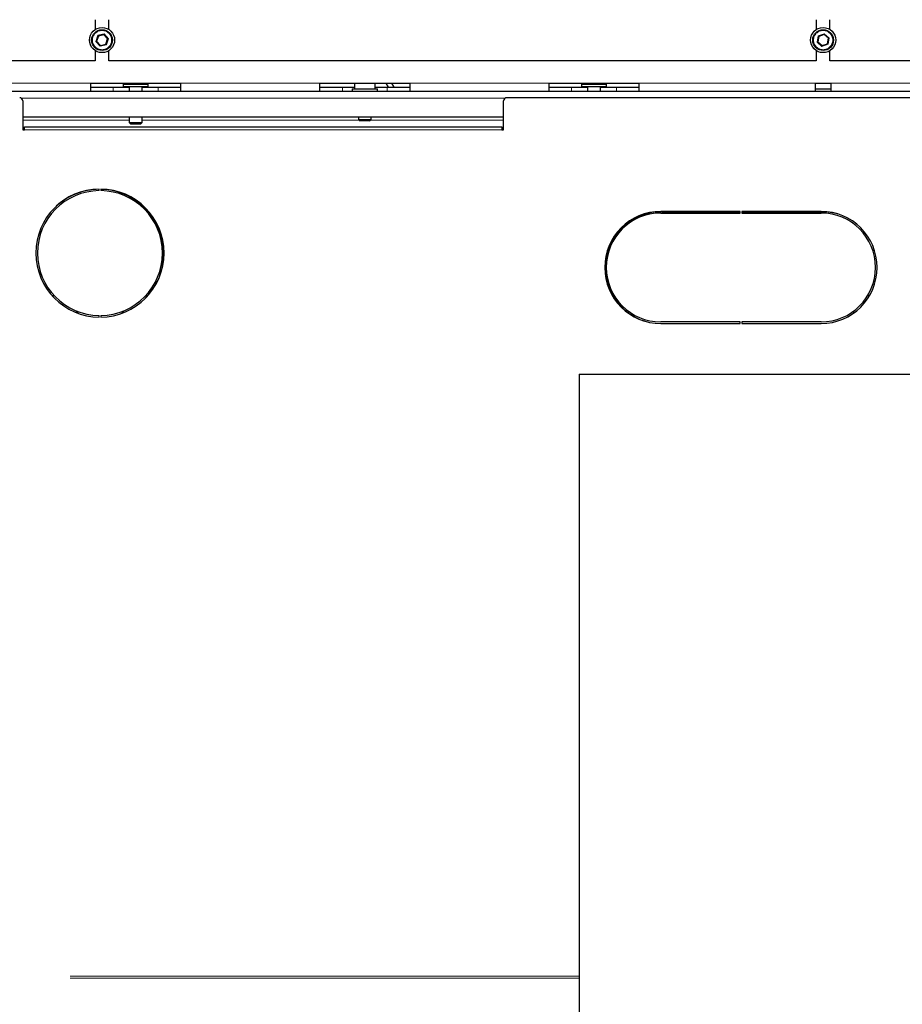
# Model space of a CAD drawing. Header units: millimetres. Extents: x 27 to 265, y 60 to 148.
# Tile 37 of 78: x 110 to 121, y 72 to 84. Entities that reach past the tile are written whole.
import ezdxf

# ---------------------------------------------------------------- set-up
doc = ezdxf.new("R2010")
doc.units = ezdxf.units.MM
doc.linetypes.add('PHANTOM', pattern=[12.7, 6.35, -1.27, 1.27, -1.27, 1.27, -1.27])

msp = doc.modelspace()

# ---------------------------------------------------------------- linework, layer by layer
at = {"color": 7, "linetype": 'Continuous', "lineweight": 25}
for p, q in [((111.121, 84.256), (111.121, 84.133)), ((111.291, 84.133), (111.291, 84.256)), ((120.121, 84.256), (120.121, 84.133)), ((120.291, 84.133), (120.291, 84.256)), ((111.16, 84.052), (111.138, 83.986)), ((111.228, 84.067), (111.16, 84.052)), ((111.274, 84.015), (111.228, 84.067)), ((111.252, 83.949), (111.274, 84.015)), ((120.154, 84.046), (120.141, 83.978)), ((120.145, 84.054), (120.154, 84.046)), ((120.219, 84.069), (120.154, 84.046)), ((120.221, 84.08), (120.219, 84.069)), ((120.272, 84.023), (120.219, 84.069)), ((120.259, 83.955), (120.272, 84.023)), ((120.283, 84.027), (120.272, 84.023)), ((111.138, 83.986), (111.185, 83.935)), ((111.185, 83.935), (111.252, 83.949)), ((120.141, 83.978), (120.193, 83.933)), ((120.193, 83.933), (120.259, 83.955)), ((120.267, 83.948), (120.259, 83.955)), ((111.121, 83.869), (111.121, 83.741)), ((111.291, 83.741), (111.291, 83.869)), ((120.121, 83.869), (120.121, 83.741)), ((120.291, 83.741), (120.291, 83.869)), ((111.121, 83.741), (105.211, 83.741)), ((120.121, 83.741), (111.291, 83.741)), ((129.121, 83.741), (120.291, 83.741)), ((111.066, 83.361), (111.066, 83.461)), ((111.066, 83.461), (112.186, 83.461)), ((111.066, 83.411), (111.346, 83.411)), ((111.346, 83.411), (111.546, 83.411)), ((111.469, 83.451), (111.469, 83.421)), ((111.469, 83.451), (111.783, 83.451)), ((111.469, 83.421), (111.783, 83.421)), ((111.496, 83.461), (111.496, 83.451)), ((111.546, 83.421), (111.546, 83.361)), ((111.706, 83.361), (111.706, 83.421)), ((111.706, 83.411), (111.906, 83.411)), ((111.756, 83.451), (111.756, 83.461)), ((111.783, 83.421), (111.783, 83.451)), ((111.906, 83.411), (112.186, 83.411)), ((112.186, 83.461), (112.186, 83.361)), ((113.926, 83.461), (115.046, 83.461)), ((113.926, 83.361), (113.926, 83.461)), ((113.926, 83.411), (114.206, 83.411)), ((114.206, 83.411), (114.356, 83.411)), ((114.329, 83.391), (114.329, 83.361)), ((114.329, 83.391), (114.643, 83.391)), ((114.356, 83.461), (114.356, 83.391)), ((114.616, 83.391), (114.616, 83.461)), ((114.616, 83.411), (114.766, 83.411)), ((114.643, 83.361), (114.643, 83.391)), ((114.749, 83.461), (114.778, 83.411)), ((114.766, 83.411), (115.046, 83.411)), ((114.818, 83.461), (114.847, 83.411)), ((115.046, 83.461), (115.046, 83.361)), ((116.786, 83.461), (117.906, 83.461)), ((116.786, 83.361), (116.786, 83.461)), ((116.786, 83.411), (117.066, 83.411)), ((117.066, 83.411), (117.266, 83.411)), ((117.189, 83.451), (117.189, 83.421)), ((117.189, 83.451), (117.503, 83.451)), ((117.189, 83.421), (117.503, 83.421)), ((117.216, 83.461), (117.216, 83.451)), ((117.266, 83.421), (117.266, 83.361)), ((117.426, 83.361), (117.426, 83.421)), ((117.426, 83.411), (117.626, 83.411)), ((117.476, 83.451), (117.476, 83.461)), ((117.503, 83.421), (117.503, 83.451)), ((117.626, 83.411), (117.906, 83.411)), ((117.906, 83.461), (117.906, 83.361)), ((120.111, 83.461), (120.301, 83.461)), ((120.111, 83.361), (120.111, 83.461)), ((120.111, 83.391), (120.301, 83.391)), ((120.301, 83.461), (120.301, 83.361)), ((108.742, 83.361), (131.67, 83.361)), ((123.07, 83.281), (116.258, 83.281)), ((110.218, 83.241), (110.218, 82.881)), ((116.218, 82.881), (116.218, 83.241)), ((110.218, 83.041), (116.218, 83.041)), ((111.546, 83.041), (111.546, 82.971)), ((111.706, 82.971), (111.706, 83.041)), ((114.406, 83.041), (114.406, 83.011)), ((114.406, 83.011), (114.426, 82.991)), ((114.406, 83.011), (114.566, 83.011)), ((114.546, 82.991), (114.566, 83.011)), ((114.566, 83.011), (114.566, 83.041)), ((110.238, 82.917), (116.198, 82.917)), ((110.238, 82.881), (110.238, 82.917)), ((111.546, 82.971), (111.566, 82.951)), ((111.546, 82.971), (111.626, 82.971)), ((111.626, 82.951), (111.566, 82.951)), ((111.626, 82.971), (111.706, 82.971)), ((111.686, 82.951), (111.626, 82.951)), ((111.686, 82.951), (111.706, 82.971)), ((114.546, 82.991), (114.426, 82.991)), ((116.198, 82.917), (116.198, 82.881)), ((110.218, 82.881), (110.238, 82.881)), ((116.198, 82.881), (116.218, 82.881)), ((111.17, 82.121), (111.17, 82.141)), ((111.19, 82.141), (111.19, 82.121)), ((119.17, 81.861), (118.18, 81.861)), ((118.18, 81.841), (119.17, 81.841)), ((118.192, 81.857), (119.17, 81.857)), ((119.17, 81.841), (119.17, 81.861)), ((119.19, 81.861), (119.19, 81.841)), ((120.18, 81.861), (119.19, 81.861)), ((119.19, 81.857), (120.192, 81.857)), ((119.19, 81.841), (120.18, 81.841)), ((110.581, 80.811), (110.608, 80.811)), ((111.753, 80.811), (111.779, 80.811)), ((117.584, 80.811), (117.597, 80.811)), ((120.763, 80.811), (120.786, 80.811)), ((111.17, 80.541), (111.17, 80.561)), ((111.19, 80.561), (111.19, 80.541)), ((119.17, 80.481), (118.18, 80.481)), ((118.18, 80.461), (119.17, 80.461)), ((119.17, 80.461), (119.17, 80.481)), ((120.18, 80.481), (119.19, 80.481)), ((119.19, 80.481), (119.19, 80.461)), ((119.19, 80.461), (120.18, 80.461)), ((117.16, 79.829), (117.16, 71.129)), ((117.16, 79.829), (123.24, 79.829))]:
    msp.add_line(p, q, dxfattribs=at)
at = {"color": 8, "linetype": 'PHANTOM', "lineweight": 18}
for p, q in [((111.127, 83.984), (111.152, 84.061)), ((111.152, 84.061), (111.231, 84.078)), ((111.231, 84.078), (111.285, 84.017)), ((111.285, 84.017), (111.26, 83.941)), ((120.13, 83.974), (120.145, 84.054)), ((120.145, 84.054), (120.221, 84.08)), ((120.221, 84.08), (120.283, 84.027)), ((120.283, 84.027), (120.267, 83.948)), ((111.181, 83.924), (111.127, 83.984)), ((111.26, 83.941), (111.181, 83.924)), ((120.191, 83.921), (120.13, 83.974)), ((120.267, 83.948), (120.191, 83.921)), ((109.821, 83.461), (111.066, 83.461)), ((111.346, 83.411), (111.346, 83.361)), ((111.906, 83.411), (111.906, 83.361)), ((112.186, 83.461), (113.926, 83.461)), ((114.206, 83.411), (114.206, 83.361)), ((114.766, 83.411), (114.766, 83.361)), ((115.046, 83.461), (116.786, 83.461)), ((117.066, 83.411), (117.066, 83.361)), ((117.626, 83.411), (117.626, 83.361)), ((117.906, 83.461), (120.111, 83.461)), ((120.301, 83.461), (122.506, 83.461)), ((110.198, 83.276), (116.239, 83.276)), ((110.218, 83.001), (111.546, 83.001)), ((111.706, 83.001), (114.416, 83.001)), ((114.556, 83.001), (116.218, 83.001)), ((116.198, 82.881), (110.238, 82.881)), ((110.876, 80.601), (110.934, 80.601)), ((111.427, 80.601), (111.484, 80.601)), ((117.767, 80.601), (117.795, 80.601)), ((120.566, 80.601), (120.6, 80.601)), ((117.16, 72.284), (109.362, 72.284)), ((117.16, 72.309), (109.369, 72.309))]:
    msp.add_line(p, q, dxfattribs=at)
at = {"color": 7, "linetype": 'Continuous', "lineweight": 25, "flags": 128}
for points in [[(111.152, 84.061), (111.154, 84.059), (111.155, 84.058), (111.157, 84.056), (111.158, 84.055), (111.159, 84.054), (111.159, 84.053), (111.16, 84.052), (111.16, 84.052)], [(111.228, 84.067), (111.228, 84.067), (111.228, 84.067), (111.228, 84.068), (111.229, 84.07), (111.229, 84.071), (111.23, 84.073), (111.231, 84.075), (111.231, 84.078)], [(111.127, 83.984), (111.129, 83.985), (111.131, 83.985), (111.133, 83.985), (111.134, 83.986), (111.136, 83.986), (111.137, 83.986), (111.138, 83.986), (111.138, 83.986), (111.138, 83.986)], [(111.181, 83.924), (111.182, 83.926), (111.182, 83.928), (111.183, 83.929), (111.183, 83.931), (111.184, 83.932), (111.184, 83.933), (111.184, 83.934), (111.185, 83.935), (111.185, 83.935)], [(120.13, 83.974), (120.132, 83.975), (120.134, 83.975), (120.135, 83.976), (120.137, 83.977), (120.138, 83.977), (120.139, 83.977), (120.14, 83.978), (120.141, 83.978), (120.141, 83.978)], [(120.191, 83.921), (120.191, 83.923), (120.192, 83.925), (120.192, 83.927), (120.192, 83.929), (120.193, 83.93), (120.193, 83.931), (120.193, 83.932), (120.193, 83.932), (120.193, 83.933)]]:
    msp.add_lwpolyline(points, dxfattribs=at)
at = {"color": 7, "linetype": 'Continuous', "lineweight": 25}
for centre, radius in [((111.206, 84.001), 0.157), ((111.206, 84.001), 0.13), ((120.206, 84.001), 0.157), ((120.206, 84.001), 0.13)]:
    msp.add_circle(centre, radius, dxfattribs=at)
at = {"color": 8, "linetype": 'PHANTOM', "lineweight": 18}
for centre in [(111.206, 84.001), (120.206, 84.001)]:
    msp.add_circle(centre, 0.12, dxfattribs=at)
at = {"color": 7, "linetype": 'Continuous', "lineweight": 25}
for centre, radius, start, end in [((110.108, 89.597), 5.703, 281.7977, 281.9138), ((116.274, 88.441), 6.737, 221.8124, 221.9106), ((110.178, 83.241), 0.04, 0, 90), ((116.258, 83.241), 0.04, 90, 180), ((111.18, 81.341), 0.8, 90.7162, 269.2838), ((111.18, 81.341), 0.78, 90.7346, 269.2654), ((111.176, 81.337), 0.8, 90.4297, 132.693), ((111.18, 81.341), 0.8, 270.7162, 89.2838), ((111.176, 81.337), 0.8, 313.0868, 88.9973), ((111.18, 81.341), 0.78, 270.7346, 89.2654), ((118.18, 81.161), 0.7, 90, 270), ((118.192, 81.157), 0.7, 90, 252.167), ((118.18, 81.161), 0.68, 90, 270), ((120.18, 81.161), 0.7, 270, 90), ((120.18, 81.161), 0.68, 270, 90), ((120.192, 81.157), 0.7, 73.1879, 90)]:
    msp.add_arc(centre, radius, start, end, dxfattribs=at)

doc.saveas('drawing.dxf')
